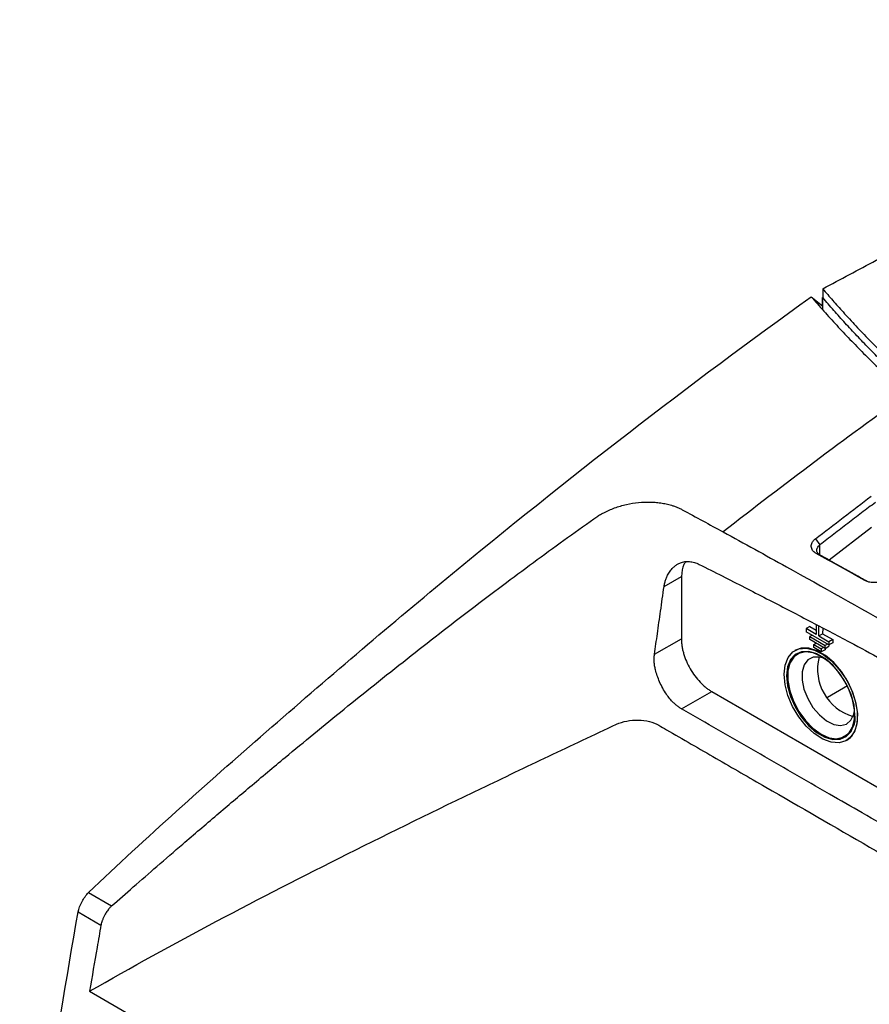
# Model space of a CAD drawing. Header units: millimetres. Extents: x -0.39 to 0.76, y -0.29 to 0.59.
# Tile 129 of 137: x 0.537 to 0.616, y 0.4852 to 0.5768. Entities that reach past the tile are written whole.
import ezdxf

# ---------------------------------------------------------------- set-up
doc = ezdxf.new("R2010")
doc.units = ezdxf.units.MM

msp = doc.modelspace()

# ---------------------------------------------------------------- linework, layer by layer
at = {"color": 7, "linetype": 'Continuous', "lineweight": 25}
for p, q in [((0.611635, 0.55174), (0.611635, 0.550923)), ((0.610565, 0.551006), (0.611631, 0.550145)), ((0.611635, 0.550923), (0.611631, 0.550921)), ((0.611631, 0.550921), (0.611631, 0.549845)), ((0.611631, 0.550104), (0.611631, 0.550921)), ((0.611631, 0.550104), (0.611631, 0.549845)), ((0.616185, 0.529549), (0.612238, 0.526527)), ((0.610969, 0.528503), (0.61138, 0.52794)), ((0.61138, 0.527005), (0.611026, 0.527146)), ((0.596885, 0.524069), (0.598507, 0.524999)), ((0.598507, 0.524999), (0.598491, 0.519205)), ((0.610447, 0.520349), (0.610093, 0.520146)), ((0.610093, 0.520146), (0.610093, 0.51986)), ((0.61103, 0.519606), (0.610093, 0.520146)), ((0.610447, 0.520349), (0.611032, 0.520012)), ((0.611033, 0.520502), (0.61103, 0.519606)), ((0.611278, 0.519463), (0.61128, 0.520375)), ((0.611633, 0.520193), (0.611631, 0.519665)), ((0.595994, 0.517773), (0.598491, 0.519205)), ((0.612214, 0.518636), (0.610093, 0.51986)), ((0.610445, 0.519124), (0.610446, 0.519411)), ((0.611859, 0.518308), (0.610445, 0.519124)), ((0.610659, 0.519533), (0.610446, 0.519411)), ((0.610446, 0.519411), (0.61186, 0.518594)), ((0.611278, 0.519463), (0.611631, 0.519665)), ((0.611278, 0.519463), (0.612215, 0.518922)), ((0.611631, 0.519665), (0.612568, 0.519125)), ((0.612568, 0.519125), (0.612215, 0.518922)), ((0.612568, 0.519125), (0.612568, 0.518838)), ((0.609091, 0.518136), (0.609056, 0.518116)), ((0.610797, 0.518389), (0.610798, 0.518675)), ((0.611504, 0.517981), (0.610797, 0.518389)), ((0.610798, 0.518675), (0.611011, 0.518797)), ((0.610798, 0.518675), (0.611505, 0.518267)), ((0.611505, 0.518267), (0.611504, 0.517981)), ((0.611857, 0.518183), (0.611504, 0.517981)), ((0.611718, 0.518389), (0.611505, 0.518267)), ((0.611858, 0.518309), (0.611857, 0.518183)), ((0.611859, 0.518308), (0.61186, 0.518594)), ((0.611859, 0.518308), (0.612213, 0.518511)), ((0.612073, 0.518717), (0.61186, 0.518594)), ((0.612213, 0.518636), (0.612213, 0.518511)), ((0.612215, 0.518922), (0.612214, 0.518636)), ((0.612568, 0.518838), (0.612214, 0.518636)), ((0.613933, 0.514817), (0.612078, 0.513753)), ((0.598503, 0.512691), (0.60131, 0.514301)), ((0.60131, 0.514301), (0.651355, 0.485411)), ((0.613857, 0.509745), (0.613892, 0.509765)), ((0.543356, 0.495612), (0.545504, 0.494372)), ((0.542387, 0.493809), (0.544509, 0.492585)), ((0.543458, 0.486438), (0.558969, 0.477484))]:
    msp.add_line(p, q, dxfattribs=at)
at = {"color": 9, "linetype": 'Continuous', "lineweight": 25}
msp.add_line((0.611377, 0.527007), (0.61138, 0.52794), dxfattribs=at)
at = {"color": 7, "linetype": 'Continuous', "lineweight": 25, "flags": 128}
for points in [[(0.608044, 0.5159), (0.608139, 0.516757), (0.608412, 0.517461), (0.60885, 0.517976), (0.609428, 0.518272), (0.610115, 0.518334), (0.610875, 0.518158), (0.611666, 0.517755), (0.612445, 0.517146), (0.613172, 0.516363), (0.613805, 0.515449), (0.614313, 0.514453), (0.614666, 0.513429), (0.614846, 0.512432), (0.614844, 0.511516), (0.614658, 0.51073), (0.614301, 0.510116), (0.613789, 0.509708), (0.613152, 0.509528), (0.612424, 0.509585), (0.611643, 0.509876), (0.610853, 0.510386), (0.610095, 0.511087), (0.60941, 0.511941), (0.608835, 0.512902), (0.608402, 0.513919), (0.608134, 0.514937), (0.608044, 0.5159)], [(0.613892, 0.509765), (0.614222, 0.510014), (0.61462, 0.510579), (0.61485, 0.511326), (0.614898, 0.512214), (0.614763, 0.513195), (0.614452, 0.514218), (0.613981, 0.515226), (0.613376, 0.516165), (0.612669, 0.516985), (0.611899, 0.517641), (0.611106, 0.518099), (0.610335, 0.518332), (0.609626, 0.51833), (0.609091, 0.518136)], [(0.614638, 0.512093), (0.614548, 0.513027), (0.614278, 0.514014), (0.613845, 0.514996), (0.613272, 0.515916), (0.612594, 0.51672), (0.61185, 0.517362), (0.611083, 0.517805), (0.610337, 0.518023), (0.609657, 0.518003), (0.609081, 0.517746), (0.608643, 0.517267), (0.608369, 0.516595), (0.608274, 0.515767), (0.608364, 0.514833), (0.608634, 0.513846), (0.609068, 0.512865), (0.60964, 0.511945), (0.610318, 0.51114), (0.611062, 0.510498), (0.611829, 0.510055), (0.612575, 0.509838), (0.613255, 0.509858), (0.613831, 0.510115), (0.614269, 0.510593), (0.614543, 0.511266), (0.614638, 0.512093)], [(0.611481, 0.510311), (0.610729, 0.510852), (0.61002, 0.511572), (0.609397, 0.512431), (0.608896, 0.513378), (0.608546, 0.514358), (0.608367, 0.515315), (0.608369, 0.516192), (0.608553, 0.516939), (0.608908, 0.517513), (0.609413, 0.517879), (0.610038, 0.518017), (0.610748, 0.517919), (0.611502, 0.51759), (0.611551, 0.517561)], [(0.611481, 0.510331), (0.61223, 0.510004), (0.612937, 0.509907), (0.613559, 0.510044), (0.614061, 0.510408), (0.614414, 0.510978), (0.614596, 0.511721), (0.614599, 0.512594), (0.614421, 0.513545), (0.614072, 0.51452), (0.613574, 0.515462), (0.612955, 0.516316), (0.61225, 0.517032), (0.611502, 0.51757), (0.610753, 0.517897), (0.610046, 0.517994), (0.609424, 0.517857), (0.608922, 0.517493), (0.608569, 0.516923), (0.608387, 0.51618), (0.608384, 0.515307), (0.608562, 0.514356), (0.608911, 0.513381), (0.609409, 0.512439), (0.610028, 0.511585), (0.610733, 0.510869), (0.611481, 0.510331)], [(0.609307, 0.517799), (0.608939, 0.517503), (0.608587, 0.516933), (0.608404, 0.51619), (0.608401, 0.515317), (0.608579, 0.514366), (0.608928, 0.513391), (0.609426, 0.512449), (0.610046, 0.511595), (0.61075, 0.510879), (0.611499, 0.510341)], [(0.611827, 0.517362), (0.611344, 0.517504), (0.610746, 0.51749), (0.610253, 0.517243), (0.609902, 0.516781), (0.609719, 0.516136), (0.609716, 0.515359), (0.609896, 0.514505), (0.610243, 0.513639), (0.610733, 0.512825), (0.611329, 0.512123), (0.611987, 0.511584), (0.612658, 0.51125), (0.613292, 0.511145), (0.613842, 0.511276), (0.614268, 0.511634), (0.614538, 0.512193), (0.614606, 0.512518)]]:
    msp.add_lwpolyline(points, dxfattribs=at)
at = {"color": 7, "linetype": 'Continuous', "lineweight": 25}
for centre, radius, start, end in [((0.615728, 0.51638), 0.0045733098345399, 165.686315, 253.986102), ((0.612691, 0.511869), 0.0019716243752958, 232.16819, 9.043149), ((0.612786, 0.512063), 0.0021498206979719, 233.208291, 295.459006)]:
    msp.add_arc(centre, radius, start, end, dxfattribs=at)
for points, knots in [([(0.6116348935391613, 0.5517400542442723), (0.6124615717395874, 0.5521826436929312), (0.6141149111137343, 0.5530678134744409), (0.6166027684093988, 0.5543910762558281), (0.6190976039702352, 0.5557102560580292), (0.6216008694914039, 0.5570244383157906), (0.6251226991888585, 0.5588587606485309), (0.630191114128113, 0.5614614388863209), (0.6351870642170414, 0.563958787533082), (0.6390717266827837, 0.565854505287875), (0.6412938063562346, 0.566926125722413), (0.6435586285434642, 0.5680046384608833), (0.6458673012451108, 0.5690892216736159), (0.64822098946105, 0.5701789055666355), (0.6506208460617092, 0.5712726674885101), (0.6530681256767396, 0.5723693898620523), (0.6555639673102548, 0.5734680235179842), (0.6581102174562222, 0.5745669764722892), (0.6607063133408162, 0.5756664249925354), (0.6624655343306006, 0.5763907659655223), (0.6633504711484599, 0.5767551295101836)], [0, 0, 0, 0, 0.0501910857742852, 0.1003811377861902, 0.1505696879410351, 0.2007564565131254, 0.2509413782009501, 0.3615951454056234, 0.5024998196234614, 0.5447986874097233, 0.5876848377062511, 0.6311598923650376, 0.675223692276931, 0.719874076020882, 0.765108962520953, 0.8109265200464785, 0.857325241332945, 0.9043040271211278, 0.9518622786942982, 1, 1, 1, 1]), ([(0.6116349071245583, 0.5517400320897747), (0.6117890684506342, 0.5515598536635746), (0.6120973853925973, 0.5511995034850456), (0.6125676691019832, 0.5506609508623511), (0.6130431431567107, 0.550123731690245), (0.613365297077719, 0.5497669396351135), (0.6135263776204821, 0.5495885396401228)], [0, 0, 0, 0, 0.2500037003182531, 0.4999981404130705, 0.7499935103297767, 1, 1, 1, 1]), ([(0.5433561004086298, 0.4956120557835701), (0.5487377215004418, 0.500733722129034), (0.559868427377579, 0.5106507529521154), (0.5822454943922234, 0.5297293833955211), (0.5992692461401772, 0.542901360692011), (0.6105654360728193, 0.5510060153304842)], [0, 0, 0, 0, 0.2499999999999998, 0.4999999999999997, 1, 1, 1, 1]), ([(0.6105654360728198, 0.5510060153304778), (0.6107579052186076, 0.5507830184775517), (0.6111427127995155, 0.5503371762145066), (0.6117315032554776, 0.5496716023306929), (0.6123284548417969, 0.5490086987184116), (0.6129343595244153, 0.5483487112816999), (0.6135489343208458, 0.5476916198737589), (0.6141721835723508, 0.5470374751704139), (0.6148040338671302, 0.5463863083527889), (0.6154444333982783, 0.5457381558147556), (0.6160933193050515, 0.5450930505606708), (0.6167506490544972, 0.5444510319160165), (0.6174163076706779, 0.5438121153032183), (0.6180904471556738, 0.5431764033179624), (0.6187722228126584, 0.5425436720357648), (0.6192339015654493, 0.5421243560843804), (0.619464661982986, 0.541914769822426)], [0, 0, 0, 0, 0.0717451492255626, 0.1434415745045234, 0.2150892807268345, 0.2866882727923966, 0.3582385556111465, 0.429740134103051, 0.5011930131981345, 0.5725971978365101, 0.6439526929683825, 0.7152595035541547, 0.7865176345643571, 0.8577270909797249, 0.9288878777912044, 1, 1, 1, 1]), ([(0.6437130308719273, 0.5251148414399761), (0.6434191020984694, 0.525285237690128), (0.6428313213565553, 0.5256259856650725), (0.6419582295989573, 0.5261415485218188), (0.6410915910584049, 0.5266602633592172), (0.6402320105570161, 0.5271824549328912), (0.6393793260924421, 0.5277080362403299), (0.6385335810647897, 0.5282370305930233), (0.6376947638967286, 0.5287694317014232), (0.6368628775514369, 0.5293052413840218), (0.6360379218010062, 0.529844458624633), (0.6352198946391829, 0.5303870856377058), (0.6331770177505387, 0.5317623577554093), (0.6299967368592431, 0.5340102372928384), (0.6258404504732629, 0.5372060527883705), (0.6219127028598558, 0.540499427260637), (0.6190415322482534, 0.5431344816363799), (0.6170831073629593, 0.5450473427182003), (0.615934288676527, 0.5462060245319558), (0.6148143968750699, 0.5473728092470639), (0.6137241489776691, 0.5485478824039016), (0.6126608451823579, 0.5497305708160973), (0.6119768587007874, 0.5505255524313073), (0.6116347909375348, 0.5509231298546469)], [0, 0, 0, 0, 0.0224549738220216, 0.044904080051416, 0.0673485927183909, 0.0897897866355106, 0.1122289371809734, 0.1346673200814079, 0.1571062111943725, 0.1795468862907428, 0.201990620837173, 0.2244386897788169, 0.2468923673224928, 0.3716547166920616, 0.4964271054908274, 0.6220876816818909, 0.7477578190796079, 0.7898082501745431, 0.8318434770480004, 0.873871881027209, 0.9159018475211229, 0.9579417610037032, 1, 1, 1, 1]), ([(0.6135263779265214, 0.5495885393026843), (0.6137248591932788, 0.5493708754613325), (0.6141217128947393, 0.5489356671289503), (0.6147281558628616, 0.5482860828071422), (0.6153425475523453, 0.5476391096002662), (0.6159657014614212, 0.5469949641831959), (0.6165973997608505, 0.5463535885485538), (0.617237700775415, 0.5457149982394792), (0.6178865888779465, 0.5450791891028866), (0.6185440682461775, 0.5444461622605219), (0.6192101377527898, 0.543815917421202), (0.6198847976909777, 0.5431884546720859), (0.6205680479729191, 0.5425637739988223), (0.621259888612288, 0.5419418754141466), (0.6219603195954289, 0.5413227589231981), (0.6226693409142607, 0.5407064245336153), (0.623386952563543, 0.54009287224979), (0.624113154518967, 0.5394821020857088), (0.6248479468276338, 0.5388741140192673), (0.6255913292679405, 0.538268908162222), (0.6263433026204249, 0.537666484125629), (0.62735092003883, 0.536872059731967), (0.6286253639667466, 0.5358906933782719), (0.6301815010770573, 0.5347291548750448), (0.6317675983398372, 0.5335812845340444), (0.6333836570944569, 0.5324470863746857), (0.6350296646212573, 0.5313265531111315), (0.6367056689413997, 0.5302197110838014), (0.6384114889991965, 0.5291264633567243), (0.6401477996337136, 0.528047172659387), (0.6419120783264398, 0.5269804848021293), (0.6431125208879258, 0.5262815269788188), (0.6437130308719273, 0.5259318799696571)], [0, 0, 0, 0, 0.0251960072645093, 0.0503781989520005, 0.0755481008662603, 0.1007072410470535, 0.1258571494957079, 0.1509993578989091, 0.1761353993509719, 0.2012668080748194, 0.2263951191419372, 0.251521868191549, 0.2766485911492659, 0.3017768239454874, 0.3269081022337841, 0.3520439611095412, 0.3771859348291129, 0.4023355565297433, 0.4274943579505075, 0.4526638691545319, 0.4778456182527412, 0.5030411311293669, 0.5528054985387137, 0.6025231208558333, 0.652205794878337, 0.701865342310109, 0.751513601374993, 0.8011624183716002, 0.8508236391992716, 0.9005091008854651, 0.9502306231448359, 1, 1, 1, 1]), ([(0.6194647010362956, 0.5419148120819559), (0.6194646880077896, 0.541914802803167), (0.6194646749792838, 0.541914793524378), (0.619464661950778, 0.541914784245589), (0.6137455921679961, 0.5378417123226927), (0.6080488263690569, 0.5335664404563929), (0.6023790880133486, 0.5291338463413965)], [0, 0, 0, 0, 2.2780812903e-06, 2.2780812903e-06, 2.2780812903e-06, 1.00000227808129, 1.00000227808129, 1.00000227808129, 1.00000227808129]), ([(0.5903571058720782, 0.5303672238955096), (0.5904142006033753, 0.5304070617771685), (0.5905282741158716, 0.5304866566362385), (0.5907061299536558, 0.5306012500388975), (0.5908885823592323, 0.5307120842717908), (0.5910761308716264, 0.5308188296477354), (0.5913635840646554, 0.5309722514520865), (0.5917615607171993, 0.5311615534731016), (0.5922818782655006, 0.5313689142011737), (0.5928210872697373, 0.53154575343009), (0.5935618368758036, 0.5317387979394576), (0.5945097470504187, 0.5318948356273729), (0.5954528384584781, 0.5319310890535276), (0.596178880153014, 0.5318883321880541), (0.5967061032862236, 0.5318209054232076), (0.5972126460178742, 0.5317189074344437), (0.5976423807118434, 0.5315974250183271), (0.5979997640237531, 0.5314692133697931), (0.598294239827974, 0.5313451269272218), (0.5984768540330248, 0.5312507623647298), (0.5985682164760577, 0.5312035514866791)], [0, 0, 0, 0, 0.0251804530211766, 0.0503097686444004, 0.0754205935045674, 0.1005457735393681, 0.1257182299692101, 0.1882510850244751, 0.2507672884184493, 0.3134968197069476, 0.376192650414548, 0.5025193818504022, 0.627300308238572, 0.6892780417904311, 0.7510724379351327, 0.8130579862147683, 0.8748673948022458, 0.9166437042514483, 0.9582965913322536, 1, 1, 1, 1]), ([(0.6165445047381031, 0.5318840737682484), (0.6161135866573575, 0.5315589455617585), (0.6152517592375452, 0.5309086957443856), (0.6139601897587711, 0.529925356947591), (0.612669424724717, 0.5289367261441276), (0.6118097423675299, 0.5282723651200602), (0.611379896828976, 0.5279401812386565)], [0, 0, 0, 0, 0.2500025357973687, 0.5000000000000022, 0.7499974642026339, 1, 1, 1, 1]), ([(0.5985682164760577, 0.531203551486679), (0.5992078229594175, 0.5308575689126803), (0.6004780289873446, 0.530170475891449), (0.601748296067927, 0.5294783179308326), (0.6023789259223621, 0.5291346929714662)], [0, 0, 0, 0, 0.5035454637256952, 1, 1, 1, 1]), ([(0.5455044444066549, 0.4943718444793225), (0.546173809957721, 0.4949582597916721), (0.5475758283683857, 0.4961865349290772), (0.5497795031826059, 0.4981021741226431), (0.5523688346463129, 0.5003376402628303), (0.5552514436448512, 0.5028038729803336), (0.5584259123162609, 0.505489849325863), (0.5614316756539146, 0.508000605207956), (0.5643531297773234, 0.5104126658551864), (0.5671194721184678, 0.5126676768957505), (0.5700132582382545, 0.5149959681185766), (0.5729619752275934, 0.5173346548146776), (0.5759613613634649, 0.5196768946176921), (0.5789198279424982, 0.521950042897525), (0.5818371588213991, 0.5241543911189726), (0.5847130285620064, 0.5262896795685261), (0.5875452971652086, 0.5283589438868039), (0.5894262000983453, 0.5297023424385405), (0.5903571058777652, 0.5303672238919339)], [0, 0, 0, 0, 0.0460336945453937, 0.0964197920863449, 0.1511540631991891, 0.2232292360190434, 0.2931133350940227, 0.366993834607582, 0.4267388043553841, 0.4902409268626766, 0.552891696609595, 0.6204297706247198, 0.6867498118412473, 0.7518504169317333, 0.815730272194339, 0.8783850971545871, 0.9398097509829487, 1, 1, 1, 1]), ([(0.6110260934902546, 0.5271463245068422), (0.6109992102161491, 0.5271619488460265), (0.6109457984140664, 0.5271929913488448), (0.6108738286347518, 0.5272448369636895), (0.6108087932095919, 0.5273000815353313), (0.61075120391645, 0.527359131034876), (0.6106758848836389, 0.5274532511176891), (0.6106021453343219, 0.5275898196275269), (0.6105650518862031, 0.5277747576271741), (0.610582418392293, 0.5279661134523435), (0.6106491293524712, 0.5281363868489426), (0.6107413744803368, 0.5282793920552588), (0.6108423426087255, 0.5283969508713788), (0.6109267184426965, 0.5284677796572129), (0.6109690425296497, 0.5285033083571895)], [0, 0, 0, 0, 0.0508455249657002, 0.1010201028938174, 0.1507992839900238, 0.2004671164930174, 0.2503113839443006, 0.3755869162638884, 0.5000450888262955, 0.6252200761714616, 0.7497806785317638, 0.8336674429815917, 0.9165652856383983, 1, 1, 1, 1]), ([(0.611379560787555, 0.5270051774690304), (0.6112952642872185, 0.5270510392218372), (0.6112090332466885, 0.5271207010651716), (0.6111321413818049, 0.5272340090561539), (0.6110935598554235, 0.5273244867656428), (0.6110814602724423, 0.5274381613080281), (0.6111011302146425, 0.527553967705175), (0.611150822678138, 0.5276757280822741), (0.6112399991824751, 0.5278070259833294), (0.6113298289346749, 0.5278971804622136), (0.611379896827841, 0.5279401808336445)], [2, 2, 2, 2, 2.7229359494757, 2.9009643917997, 3.255645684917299, 3.6611600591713, 4.004418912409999, 4.3481386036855, 4.803672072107, 5.2596790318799, 5.2596790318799, 5.2596790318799, 5.2596790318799]), ([(0.5968847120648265, 0.524068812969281), (0.5968938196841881, 0.524126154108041), (0.5969120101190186, 0.5242406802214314), (0.5969488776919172, 0.5244076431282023), (0.5969925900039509, 0.5245704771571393), (0.5970437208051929, 0.524728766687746), (0.5971018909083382, 0.5248824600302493), (0.5972040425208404, 0.5251158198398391), (0.5973698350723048, 0.5254122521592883), (0.597610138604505, 0.5257212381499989), (0.5978653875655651, 0.5259657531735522), (0.5981243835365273, 0.5261461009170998), (0.5984383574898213, 0.5262949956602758), (0.5988138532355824, 0.5263902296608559), (0.5991789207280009, 0.5263979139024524), (0.599476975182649, 0.5263575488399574), (0.5997028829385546, 0.5263028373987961), (0.5999290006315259, 0.5262259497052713), (0.6000785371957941, 0.5261552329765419), (0.60015349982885, 0.5261197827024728)], [0, 0, 0, 0, 0.0321467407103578, 0.0642059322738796, 0.0962459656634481, 0.1283329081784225, 0.1605300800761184, 0.1929062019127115, 0.2805997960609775, 0.3686917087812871, 0.4443266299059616, 0.5187689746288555, 0.5933571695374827, 0.6949707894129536, 0.7961675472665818, 0.8473623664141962, 0.898188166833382, 0.9489617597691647, 1, 1, 1, 1]), ([(0.5989103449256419, 0.5263382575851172), (0.5988386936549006, 0.5262629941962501), (0.5985582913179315, 0.5259684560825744), (0.5985288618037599, 0.5254128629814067), (0.5985069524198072, 0.5249992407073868)], [0, 0, 0, 0, 0.2555302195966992, 1, 1, 1, 1]), ([(0.6155535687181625, 0.5246248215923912), (0.6147989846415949, 0.5250468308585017), (0.6132898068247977, 0.5258908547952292), (0.611780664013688, 0.5267278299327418), (0.6110260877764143, 0.5271463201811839)], [0, 0, 0, 0, 0.4999967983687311, 0.9999999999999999, 0.9999999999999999, 0.9999999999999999, 0.9999999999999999]), ([(0.6113795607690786, 0.5270051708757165), (0.611687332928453, 0.5268347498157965), (0.6124415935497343, 0.5264170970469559), (0.6135691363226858, 0.5257898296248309), (0.6147699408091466, 0.5251208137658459), (0.6155242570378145, 0.524698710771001), (0.6159053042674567, 0.5244854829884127)], [0, 0, 0, 0, 0.2040224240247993, 0.5000000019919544, 0.7474220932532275, 1, 1, 1, 1]), ([(0.60015349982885, 0.5261197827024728), (0.6008654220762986, 0.5257609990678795), (0.6022739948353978, 0.5250511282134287), (0.6043638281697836, 0.5239875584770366), (0.6064076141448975, 0.5229393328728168), (0.6084066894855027, 0.5219064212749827), (0.6103614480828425, 0.5208892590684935), (0.6122709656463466, 0.5198879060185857), (0.6145173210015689, 0.518700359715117), (0.6170867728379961, 0.5173261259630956), (0.6199639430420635, 0.5157631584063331), (0.6227521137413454, 0.5142229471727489), (0.6254508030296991, 0.5127085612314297), (0.6272146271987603, 0.5116958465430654), (0.6280828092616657, 0.5111973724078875)], [0, 0, 0, 0, 0.0763314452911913, 0.15102547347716, 0.2240694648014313, 0.2954824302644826, 0.3652742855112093, 0.4334422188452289, 0.4999824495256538, 0.6058937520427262, 0.7088628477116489, 0.8088774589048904, 0.9059264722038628, 1, 1, 1, 1]), ([(0.6176120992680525, 0.5248028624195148), (0.6175843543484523, 0.5247824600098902), (0.6175290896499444, 0.5247418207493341), (0.6174384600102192, 0.5246862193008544), (0.6173428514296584, 0.5246350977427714), (0.6172416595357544, 0.5245887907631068), (0.617084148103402, 0.5245273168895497), (0.6168623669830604, 0.524463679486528), (0.6165767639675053, 0.5244223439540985), (0.6162922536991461, 0.5244179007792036), (0.6160505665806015, 0.5244478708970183), (0.6158530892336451, 0.524496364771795), (0.6156944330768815, 0.524551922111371), (0.6156007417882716, 0.5246004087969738), (0.6155535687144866, 0.5246248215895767)], [0, 0, 0, 0, 0.0502187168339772, 0.1000299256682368, 0.1497894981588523, 0.1998537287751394, 0.2505718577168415, 0.3752354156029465, 0.5002380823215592, 0.6244194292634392, 0.749899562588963, 0.8329204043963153, 0.9158762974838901, 1, 1, 1, 1]), ([(0.5959935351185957, 0.5177731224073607), (0.5960831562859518, 0.5184076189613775), (0.5962715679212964, 0.5197415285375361), (0.5965643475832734, 0.5218384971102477), (0.5967748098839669, 0.523303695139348), (0.5968847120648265, 0.524068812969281)], [0, 0, 0, 0, 0.3023862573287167, 0.635710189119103, 1, 1, 1, 1]), ([(0.5984907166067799, 0.5192053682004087), (0.5984912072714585, 0.5191510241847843), (0.5984921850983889, 0.5190427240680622), (0.5985021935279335, 0.5188761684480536), (0.5985184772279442, 0.5187075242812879), (0.5985416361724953, 0.5185364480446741), (0.598571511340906, 0.5183630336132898), (0.5986081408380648, 0.518187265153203), (0.5986515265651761, 0.5180091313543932), (0.5987507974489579, 0.5176515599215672), (0.5989462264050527, 0.5171094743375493), (0.5993000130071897, 0.5164068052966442), (0.5997292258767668, 0.5157473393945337), (0.6001401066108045, 0.5152572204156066), (0.6004882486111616, 0.5149109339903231), (0.6007572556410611, 0.5146776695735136), (0.6010317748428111, 0.5144705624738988), (0.6012169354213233, 0.5143577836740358), (0.6013099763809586, 0.5143011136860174)], [0, 0, 0, 0, 0.0315326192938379, 0.0628401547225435, 0.0939976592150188, 0.1250812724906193, 0.1561676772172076, 0.1873335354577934, 0.2186549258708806, 0.250206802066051, 0.3750772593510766, 0.5000366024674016, 0.6249070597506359, 0.7498664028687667, 0.8126889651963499, 0.874911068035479, 0.9371443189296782, 1, 1, 1, 1]), ([(0.5985025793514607, 0.5126909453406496), (0.5984595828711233, 0.5127164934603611), (0.5983737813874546, 0.5127674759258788), (0.5982467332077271, 0.5128528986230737), (0.5981213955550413, 0.5129445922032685), (0.5979978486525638, 0.5130432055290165), (0.5978760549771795, 0.5131485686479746), (0.5976769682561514, 0.5133345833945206), (0.5974097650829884, 0.5136226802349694), (0.5970725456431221, 0.5140726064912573), (0.5967475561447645, 0.5146030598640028), (0.5964718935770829, 0.5151883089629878), (0.5962375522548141, 0.5157611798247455), (0.5960883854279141, 0.5162559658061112), (0.5960004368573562, 0.5166891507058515), (0.5959602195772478, 0.5170571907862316), (0.5959539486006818, 0.517420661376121), (0.5959802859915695, 0.5176551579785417), (0.5959935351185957, 0.5177731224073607)], [0, 0, 0, 0, 0.0290088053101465, 0.0578884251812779, 0.0867017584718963, 0.1155119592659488, 0.1443820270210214, 0.1733743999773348, 0.2599036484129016, 0.3461853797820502, 0.4523533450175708, 0.5593608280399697, 0.6531493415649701, 0.7477559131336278, 0.8111369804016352, 0.873802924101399, 0.9365160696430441, 1, 1, 1, 1]), ([(0.6260292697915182, 0.4968395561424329), (0.6247527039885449, 0.4975760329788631), (0.6222866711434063, 0.4989987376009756), (0.6187143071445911, 0.5010552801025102), (0.6154024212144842, 0.5029604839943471), (0.610994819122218, 0.5054950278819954), (0.6053884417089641, 0.5087212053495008), (0.6008038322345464, 0.5113642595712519), (0.5985025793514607, 0.5126909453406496)], [0, 0, 0, 0, 0.1392523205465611, 0.2690035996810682, 0.3892529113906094, 0.4999999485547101, 0.7490240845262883, 1, 1, 1, 1]), ([(0.5924625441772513, 0.5112525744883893), (0.5930330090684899, 0.5115197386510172), (0.5937646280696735, 0.5116626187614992), (0.5951916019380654, 0.5116296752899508), (0.5958869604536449, 0.5114538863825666), (0.5963930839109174, 0.5111616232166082)], [0, 0, 0, 0, 0.5, 0.5, 1, 1, 1, 1]), ([(0.5434578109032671, 0.4864380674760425), (0.5511862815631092, 0.4908689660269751), (0.5632501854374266, 0.4972145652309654), (0.5777766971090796, 0.5042998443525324), (0.5840592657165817, 0.5072905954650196), (0.5882558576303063, 0.5092767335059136), (0.5903572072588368, 0.510266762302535), (0.5924625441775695, 0.5112525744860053)], [0, 0, 0, 0, 0.5000000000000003, 0.7500000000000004, 0.8750000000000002, 0.8750000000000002, 1, 1, 1, 1]), ([(0.5963930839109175, 0.5111616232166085), (0.5966284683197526, 0.5110256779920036), (0.5968638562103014, 0.5108897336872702), (0.5986386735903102, 0.5098647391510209), (0.6017178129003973, 0.5080867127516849), (0.611237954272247, 0.5025905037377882), (0.6192202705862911, 0.497983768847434), (0.6256611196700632, 0.4942655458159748)], [3.331036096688, 3.331036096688, 3.331036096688, 3.331036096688, 3.3801780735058, 3.3801780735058, 3.7015597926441, 4.0229415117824, 5.3672068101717, 5.3672068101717, 5.3672068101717, 5.3672068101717]), ([(0.5455044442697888, 0.4943718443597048), (0.5454763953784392, 0.4943456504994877), (0.5454227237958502, 0.4942955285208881), (0.5453484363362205, 0.4942165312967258), (0.5452828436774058, 0.4941414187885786), (0.5452255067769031, 0.4940710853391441), (0.5451123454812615, 0.4939248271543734), (0.5449948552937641, 0.4937499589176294), (0.5448562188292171, 0.4935128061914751), (0.5447476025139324, 0.4933031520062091), (0.544665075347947, 0.4931104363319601), (0.5446043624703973, 0.4929470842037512), (0.5445625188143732, 0.4928186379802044), (0.5445283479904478, 0.4926883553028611), (0.5445139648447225, 0.4926130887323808), (0.5445085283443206, 0.4925846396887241)], [0, 0, 0, 0, 0.0584060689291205, 0.1117600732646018, 0.1602205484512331, 0.2038413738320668, 0.2426198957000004, 0.4250980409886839, 0.4998170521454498, 0.6291680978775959, 0.7572150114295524, 0.7981013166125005, 0.881122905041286, 0.9550671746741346, 1, 1, 1, 1]), ([(0.5445085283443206, 0.4925846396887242), (0.5443878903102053, 0.4918953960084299), (0.5440287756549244, 0.4898436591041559), (0.5436856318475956, 0.4877970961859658), (0.5434577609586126, 0.4864380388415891)], [0, 0, 0, 0, 0.3359318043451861, 1, 1, 1, 1])]:
    msp.add_open_spline(points, degree=3, knots=knots, dxfattribs=at)
for points in [[(0.6109690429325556, 0.5285033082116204), (0.6126900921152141, 0.5298363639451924), (0.6144132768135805, 0.5311532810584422), (0.6161384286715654, 0.5324528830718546)], [(0.6023790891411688, 0.5291338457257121), (0.6043401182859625, 0.5280633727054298), (0.6063013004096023, 0.5269840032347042), (0.6082625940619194, 0.5258966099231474)], [(0.608263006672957, 0.5258969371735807), (0.6150216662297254, 0.5221492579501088), (0.6217817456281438, 0.5183063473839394), (0.6285414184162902, 0.514403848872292)], [(0.5423872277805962, 0.4938092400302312), (0.5424425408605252, 0.4941241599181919), (0.5427156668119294, 0.4947915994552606), (0.5431220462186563, 0.4953894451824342), (0.543356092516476, 0.4956120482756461)], [(0.5369505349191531, 0.4568066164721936), (0.538385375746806, 0.4689981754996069), (0.5401977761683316, 0.4813438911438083), (0.5423872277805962, 0.4938092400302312)]]:
    msp.add_open_spline(points, degree=3, dxfattribs=at)

doc.saveas('drawing.dxf')
